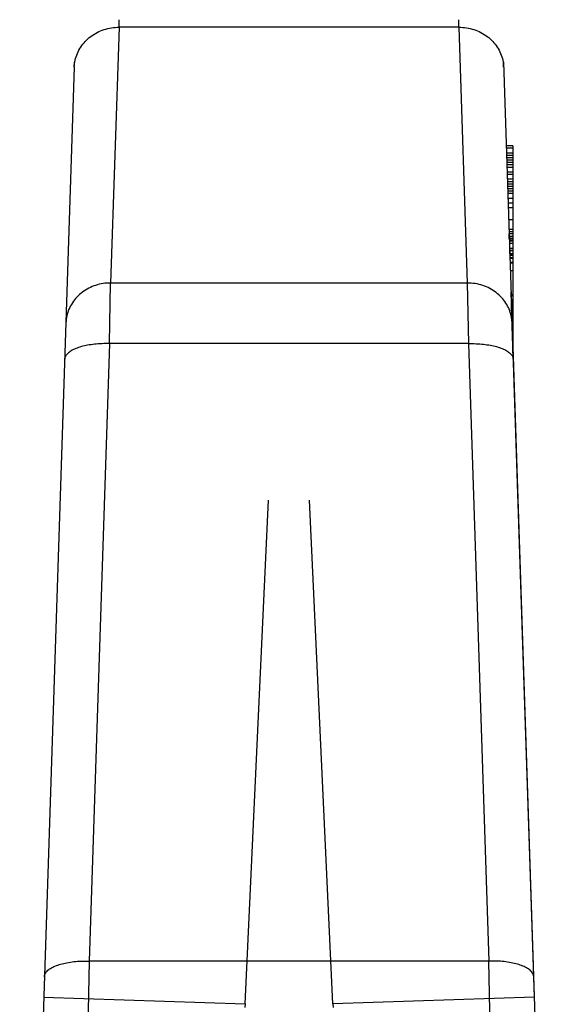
# Model space of a CAD drawing. Header units: millimetres. Extents: x 0 to 420, y 0 to 297.
# Tile 24 of 28: x 360.68 to 361.88, y 267.17 to 269.37. Entities that reach past the tile are written whole.
import ezdxf

# ---------------------------------------------------------------- set-up
doc = ezdxf.new("R2010")
doc.units = ezdxf.units.MM
doc.header["$LTSCALE"] = 23.1
doc.layers.add('001-M31079-X02', color=7, linetype='CONTINUOUS')

msp = doc.modelspace()

# ---------------------------------------------------------------- linework, layer by layer
at = {"layer": '001-M31079-X02', "color": 9, "linetype": 'Continuous'}
for p, q in [((360.9016, 269.3491), (360.9019, 269.366)), ((360.9016, 269.3491), (360.9019, 269.366)), ((361.6602, 269.3491), (361.6598, 269.366)), ((361.6602, 269.3491), (361.6598, 269.366)), ((360.9016, 269.3491), (360.8827, 268.7785)), ((361.6602, 269.3491), (360.9016, 269.3491)), ((361.6602, 269.3491), (361.679, 268.7785)), ((360.8016, 269.26), (360.802, 269.2715)), ((360.8016, 269.26), (360.6796, 265.5628)), ((360.8801, 268.6432), (360.8827, 268.7785)), ((361.679, 268.7785), (360.8827, 268.7785)), ((361.679, 268.7785), (361.6817, 268.6432)), ((360.8801, 268.6432), (360.8346, 267.2655)), ((361.6817, 268.6432), (360.8801, 268.6432)), ((361.6817, 268.6432), (361.7271, 267.2655)), ((360.8346, 267.2655), (360.8308, 267.0742)), ((361.7271, 267.2655), (360.8346, 267.2655)), ((361.7309, 267.0742), (361.7271, 267.2655)), ((360.7331, 267.1847), (361.1829, 267.1699)), ((361.8286, 267.1847), (361.3788, 267.1699))]:
    msp.add_line(p, q, dxfattribs=at)
at = {"layer": '001-M31079-X02', "color": 7, "linetype": 'Continuous'}
for p, q in [((361.7601, 269.26), (361.7597, 269.2715)), ((361.7597, 269.2715), (361.8821, 265.5628)), ((361.766, 269.0844), (361.766, 269.079)), ((361.7663, 269.079), (361.7663, 269.0684)), ((361.77, 268.9673), (361.77, 268.9567)), ((361.7726, 268.8778), (361.7726, 268.8882)), ((361.7728, 268.8822), (361.7728, 268.8716)), ((361.773, 268.8716), (361.773, 268.8663)), ((361.7737, 268.8434), (361.7737, 268.8559)), ((361.7738, 268.8503), (361.7738, 268.8397)), ((361.7809, 268.8559), (361.7809, 268.6312)), ((361.7741, 268.8397), (361.7741, 268.8344)), ((361.8286, 267.1847), (361.7767, 268.7581)), ((361.8286, 267.1847), (361.7767, 268.7581)), ((361.7771, 268.75), (361.7771, 268.7383)), ((361.7773, 268.7353), (361.7773, 268.7411)), ((361.7774, 268.7383), (361.7774, 268.7353)), ((361.7778, 268.7161), (361.7778, 268.7304)), ((361.778, 268.7227), (361.778, 268.7148)), ((361.7808, 268.6394), (361.7785, 268.7038)), ((361.7808, 268.6394), (361.7808, 268.7038)), ((361.7807, 268.6413), (361.7789, 268.6913)), ((361.7789, 268.6894), (361.7816, 268.6082)), ((361.7816, 268.6082), (361.7789, 268.6894)), ((361.7796, 268.669), (361.7807, 268.6413))]:
    msp.add_line(p, q, dxfattribs=at)
at = {"layer": '001-M31079-X02', "color": 6, "linetype": 'Continuous'}
for p, q in [((361.7809, 269.0844), (361.7659, 269.0844)), ((361.7809, 269.079), (361.7661, 269.079)), ((361.7809, 269.0684), (361.7664, 269.0684)), ((361.7809, 269.0844), (361.7809, 268.8559)), ((361.7809, 269.0631), (361.7666, 269.0631)), ((361.7809, 269.0578), (361.7668, 269.0578)), ((361.7809, 269.0524), (361.7669, 269.0524)), ((361.7809, 269.0471), (361.7671, 269.0471)), ((361.7809, 269.0418), (361.7671, 269.0418)), ((361.7809, 269.0365), (361.7673, 269.0365)), ((361.7809, 269.0258), (361.7678, 269.0258)), ((361.7809, 269.0205), (361.768, 269.0205)), ((361.7809, 269.0099), (361.7684, 269.0099)), ((361.7809, 269.0046), (361.7685, 269.0046)), ((361.7809, 268.9993), (361.7687, 268.9993)), ((361.7809, 268.9939), (361.7689, 268.9939)), ((361.7809, 268.9886), (361.7691, 268.9886)), ((361.7809, 268.9833), (361.7691, 268.9833)), ((361.7809, 268.978), (361.7693, 268.978)), ((361.7809, 268.9673), (361.77, 268.9673)), ((361.7809, 268.9567), (361.7701, 268.9567)), ((361.7809, 268.9461), (361.7705, 268.9461)), ((361.7809, 268.9195), (361.7714, 268.9195)), ((361.7809, 268.8982), (361.7721, 268.8982)), ((361.7809, 268.8929), (361.7722, 268.8929)), ((361.7809, 268.8882), (361.7724, 268.8882)), ((361.7809, 268.8822), (361.7726, 268.8822)), ((361.7809, 268.8778), (361.7726, 268.8778)), ((361.7809, 268.8743), (361.7728, 268.8743)), ((361.7809, 268.8716), (361.7728, 268.8716)), ((361.7809, 268.8663), (361.773, 268.8663)), ((361.7809, 268.8558), (361.7735, 268.8558)), ((361.7809, 268.8513), (361.7736, 268.8513)), ((361.7809, 268.8503), (361.7736, 268.8503)), ((361.7809, 268.8434), (361.7737, 268.8434)), ((361.7809, 268.8397), (361.7738, 268.8397)), ((361.7809, 268.8409), (361.7739, 268.8409)), ((361.7809, 268.8344), (361.7741, 268.8344)), ((361.7809, 268.8329), (361.7742, 268.8329)), ((361.7809, 268.8243), (361.7745, 268.8243)), ((361.7809, 268.8225), (361.7746, 268.8225)), ((361.7751, 268.8065), (361.7809, 268.8065)), ((361.7809, 268.8058), (361.7751, 268.8058)), ((361.7809, 268.7523), (361.7769, 268.7523)), ((361.7809, 268.75), (361.7771, 268.75)), ((361.7809, 268.7411), (361.7772, 268.7411)), ((361.7809, 268.7383), (361.7774, 268.7383)), ((361.7774, 268.7353), (361.7809, 268.7353)), ((361.7809, 268.7315), (361.7776, 268.7315)), ((361.7809, 268.7304), (361.7776, 268.7304)), ((361.7809, 268.7247), (361.7778, 268.7247)), ((361.7809, 268.7161), (361.7778, 268.7161)), ((361.7809, 268.7227), (361.778, 268.7227)), ((361.7809, 268.719), (361.778, 268.719)), ((361.7809, 268.7148), (361.7781, 268.7148)), ((361.7809, 268.7132), (361.7782, 268.7132)), ((361.7808, 268.7038), (361.7785, 268.7038)), ((361.7808, 268.6913), (361.7789, 268.6913)), ((361.7809, 268.6836), (361.7791, 268.6836)), ((361.7809, 268.669), (361.7796, 268.669)), ((361.1829, 267.1699), (361.2348, 268.2936)), ((361.1829, 267.1699), (361.2348, 268.2936)), ((361.3788, 267.1699), (361.3269, 268.2936)), ((361.3788, 267.1699), (361.3269, 268.2936)), ((361.1829, 267.1699), (361.1825, 267.1616)), ((361.3788, 267.1699), (361.3792, 267.1616))]:
    msp.add_line(p, q, dxfattribs=at)
at = {"layer": '001-M31079-X02', "color": 9, "linetype": 'Continuous'}
for points, knots in [([(360.8016, 269.26), (360.8018, 269.2653), (360.8031, 269.2759), (360.808, 269.2911), (360.8156, 269.3053), (360.8258, 269.3181), (360.8381, 269.329), (360.8523, 269.3379), (360.8679, 269.3444), (360.8845, 269.3483), (360.8959, 269.3492), (360.9016, 269.3491)], [0, 0, 0, 0, 0.106813, 0.214154, 0.322472, 0.4321, 0.543208, 0.655792, 0.769679, 0.884556, 1, 1, 1, 1]), ([(361.6602, 269.3491), (361.6659, 269.3492), (361.6772, 269.3483), (361.6938, 269.3444), (361.7094, 269.3379), (361.7236, 269.329), (361.736, 269.3181), (361.7461, 269.3053), (361.7537, 269.2911), (361.7586, 269.2759), (361.7599, 269.2653), (361.7601, 269.26)], [0, 0, 0, 0, 0.115443, 0.230318, 0.344204, 0.456787, 0.567894, 0.677521, 0.78584, 0.893181, 1, 1, 1, 1]), ([(360.8827, 268.7785), (360.877, 268.7785), (360.8657, 268.7777), (360.8491, 268.7737), (360.8335, 268.7673), (360.8193, 268.7584), (360.8069, 268.7474), (360.7968, 268.7346), (360.7892, 268.7204), (360.7843, 268.7052), (360.783, 268.6947), (360.7828, 268.6894)], [0, 0, 0, 0, 0.115443, 0.230319, 0.344206, 0.456789, 0.567896, 0.677523, 0.785842, 0.893182, 1, 1, 1, 1]), ([(361.7789, 268.6894), (361.7788, 268.6946), (361.7775, 268.7051), (361.7727, 268.72), (361.7653, 268.734), (361.7556, 268.7465), (361.7435, 268.7576), (361.7294, 268.7667), (361.7135, 268.7735), (361.6966, 268.7776), (361.6848, 268.7785), (361.679, 268.7785)], [0, 0, 0, 0, 0.106197, 0.212482, 0.316463, 0.423719, 0.533532, 0.647096, 0.762514, 0.881834, 1, 1, 1, 1]), ([(360.8801, 268.6432), (360.8744, 268.6433), (360.8631, 268.6433), (360.8468, 268.6421), (360.8316, 268.6399), (360.8177, 268.6368), (360.8053, 268.6327), (360.795, 268.6278), (360.787, 268.622), (360.7816, 268.6155), (360.7802, 268.6105), (360.7801, 268.6082)], [0, 0, 0, 0, 0.151866, 0.299114, 0.434552, 0.562245, 0.6779, 0.780128, 0.866102, 0.938515, 1, 1, 1, 1]), ([(361.6817, 268.6432), (361.6874, 268.6433), (361.6986, 268.6433), (361.7149, 268.6421), (361.7302, 268.6399), (361.7441, 268.6368), (361.7564, 268.6327), (361.7668, 268.6278), (361.7748, 268.622), (361.7801, 268.6155), (361.7816, 268.6105), (361.7816, 268.6082)], [0, 0, 0, 0, 0.151866, 0.299115, 0.434553, 0.562246, 0.677901, 0.780128, 0.866103, 0.938515, 1, 1, 1, 1]), ([(360.7347, 267.2306), (360.7347, 267.2328), (360.7361, 267.2376), (360.7411, 267.244), (360.7488, 267.2497), (360.7589, 267.2547), (360.7712, 267.2589), (360.7854, 267.2622), (360.8009, 267.2644), (360.8175, 267.2656), (360.8289, 267.2657), (360.8346, 267.2655)], [0, 0, 0, 0, 0.059973, 0.129055, 0.212627, 0.312474, 0.42812, 0.557711, 0.698503, 0.847166, 1, 1, 1, 1]), ([(361.8271, 267.2306), (361.827, 267.2328), (361.8257, 267.2376), (361.8206, 267.244), (361.8129, 267.2497), (361.8028, 267.2547), (361.7905, 267.2589), (361.7764, 267.2622), (361.7608, 267.2644), (361.7442, 267.2656), (361.7329, 267.2657), (361.7271, 267.2655)], [0, 0, 0, 0, 0.059969, 0.129051, 0.212621, 0.312468, 0.428115, 0.557706, 0.698499, 0.847164, 1, 1, 1, 1])]:
    msp.add_open_spline(points, degree=3, knots=knots, dxfattribs=at)

doc.saveas('drawing.dxf')
